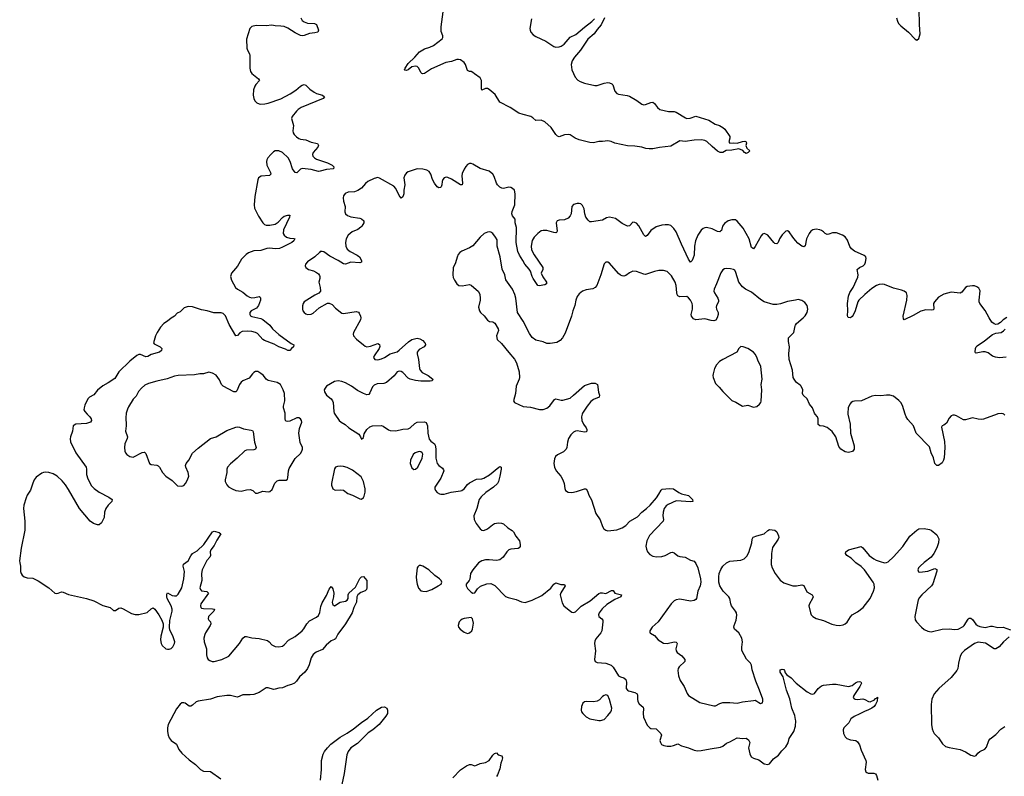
# Model space of a CAD drawing. Header units: inches. Extents: x 1678753 to 1858649, y 384643 to 522370.
# Tile 32 of 91: x 1731365 to 1742323, y 455973 to 464388. Entities that reach past the tile are written whole.
import ezdxf

# ---------------------------------------------------------------- set-up
doc = ezdxf.new("R2010")
doc.units = ezdxf.units.IN
doc.header["$MEASUREMENT"] = 0
for name, color, linetype in [('B7435', 7, 'Continuous'), ('B7436', 7, 'Continuous'), ('B7445', 7, 'Continuous'), ('B7446', 7, 'Continuous')]:
    doc.layers.add(name, color=color, linetype=linetype)

msp = doc.modelspace()

# ---------------------------------------------------------------- linework, layer by layer
at = {"layer": 'B7435', "color": 6}
for points, elevation in [([(1732117, 460000), (1732145, 459970), (1732159, 459950), (1732165, 459930), (1732154, 459910), (1732110, 459897), (1731990, 459890), (1731960, 459870), (1731953, 459810), (1731929, 459750), (1731926, 459726), (1731931, 459691), (1731992, 459570), (1732105, 459410), (1732109, 459390), (1732108, 459328), (1732122, 459282), (1732165, 459205), (1732193, 459173), (1732250, 459131), (1732358, 459078), (1732394, 459050), (1732391, 459030), (1732351, 458989), (1732325, 458950), (1732311, 458910), (1732304, 458850), (1732274, 458790), (1732251, 458769), (1732230, 458768), (1732185, 458785), (1732150, 458809), (1732030, 458953), (1731910, 459162), (1731875, 459215), (1731838, 459258), (1731783, 459310), (1731738, 459338), (1731690, 459353), (1731650, 459356), (1731630, 459353), (1731610, 459343), (1731550, 459298), (1731526, 459270), (1731510, 459234), (1731486, 459154), (1731450, 459101), (1731436, 459070), (1731413, 458990), (1731408, 458950), (1731422, 458810), (1731423, 458710), (1731382, 458510), (1731365, 458370), (1731366, 458346), (1731376, 458310), (1731376, 458250), (1731381, 458230), (1731392, 458210), (1731417, 458190), (1731450, 458181), (1731510, 458177), (1731570, 458146), (1731690, 458069), (1731755, 458010), (1731770, 458005), (1731792, 458008), (1731830, 458023), (1731850, 458021), (1731910, 457994), (1732110, 457951), (1732190, 457924), (1732290, 457871), (1732371, 457851), (1732410, 457815), (1732430, 457815), (1732470, 457844), (1732490, 457846), (1732517, 457837), (1732610, 457783), (1732650, 457774), (1732690, 457774), (1732784, 457796), (1732830, 457836), (1732850, 457847), (1732870, 457830), (1732912, 457770), (1732949, 457710), (1732963, 457670), (1732961, 457630), (1732935, 457530), (1732932, 457490), (1732938, 457450), (1732950, 457426), (1732990, 457392), (1733010, 457385), (1733030, 457385), (1733050, 457393), (1733070, 457411), (1733090, 457450), (1733091, 457470), (1733070, 457535), (1733038, 457598), (1733032, 457630), (1733035, 457705), (1733063, 457810), (1733064, 457830), (1733051, 457870), (1733007, 457950), (1733001, 457970), (1733001, 457999), (1733010, 458013), (1733064, 457984), (1733090, 457978), (1733110, 457980), (1733130, 457997), (1733168, 458070), (1733191, 458170), (1733199, 458250), (1733186, 458310), (1733187, 458333), (1733239, 458370), (1733270, 458424), (1733290, 458449), (1733340, 458480), (1733415, 458550), (1733510, 458690), (1733530, 458700), (1733586, 458686), (1733605, 458670), (1733560, 458600), (1733530, 458538), (1733493, 458490), (1733485, 458470), (1733488, 458430), (1733480, 458410), (1733449, 458371), (1733397, 458270), (1733390, 458230), (1733393, 458150), (1733371, 458070), (1733376, 458050), (1733390, 458037), (1733448, 458028), (1733467, 458010), (1733383, 457890), (1733378, 457870), (1733383, 457850), (1733390, 457843), (1733410, 457839), (1733510, 457835), (1733532, 457830), (1733526, 457810), (1733468, 457750), (1733464, 457724), (1733471, 457710), (1733490, 457690), (1733493, 457670), (1733485, 457650), (1733433, 457570), (1733424, 457550), (1733416, 457510), (1733420, 457470), (1733443, 457390), (1733445, 457325), (1733451, 457290), (1733464, 457270), (1733480, 457260), (1733509, 457250), (1733530, 457249), (1733615, 457270), (1733691, 457310), (1733811, 457449), (1733850, 457510), (1733870, 457527), (1733890, 457528), (1733950, 457511), (1734030, 457506), (1734123, 457483), (1734143, 457470), (1734173, 457433), (1734210, 457415), (1734250, 457412), (1734290, 457420), (1734310, 457433), (1734355, 457485), (1734430, 457528), (1734510, 457590), (1734528, 457612), (1734559, 457670), (1734590, 457701), (1734670, 457744), (1734690, 457760), (1734706, 457794), (1734717, 457863), (1734730, 457903), (1734778, 457982), (1734810, 458055), (1734830, 458084), (1734850, 458058), (1734860, 458010), (1734857, 457970), (1734844, 457910), (1734846, 457890), (1734850, 457882), (1734870, 457870), (1734930, 457909), (1734990, 457920), (1735011, 457930), (1735022, 457950), (1735022, 457990), (1735029, 458010), (1735102, 458078), (1735150, 458171), (1735170, 458191), (1735190, 458193), (1735230, 458150), (1735230, 458070), (1735225, 458050), (1735210, 458036), (1735162, 458018), (1735128, 457992), (1735119, 457970), (1735113, 457910), (1735083, 457850), (1735064, 457790), (1734990, 457670), (1734905, 457555), (1734878, 457502), (1734867, 457493), (1734830, 457481), (1734777, 457430), (1734737, 457383), (1734666, 457354), (1734630, 457327), (1734608, 457290), (1734588, 457212), (1734568, 457170), (1734537, 457130), (1734480, 457080), (1734445, 457030), (1734422, 457010), (1734390, 456993), (1734350, 456983), (1734290, 456956), (1734250, 456953), (1734210, 456941), (1734190, 456938), (1734130, 456958), (1734110, 456956), (1734030, 456905), (1733970, 456884), (1733930, 456879), (1733850, 456879), (1733790, 456854), (1733770, 456855), (1733710, 456872), (1733670, 456872), (1733563, 456857), (1733490, 456831), (1733350, 456810), (1733330, 456801), (1733290, 456763), (1733270, 456751), (1733250, 456752), (1733207, 456787), (1733191, 456791), (1733170, 456788), (1733150, 456775), (1733110, 456724), (1733018, 456550), (1733010, 456510), (1733011, 456470), (1733018, 456430), (1733030, 456399), (1733050, 456370), (1733111, 456331), (1733135, 456270), (1733168, 456230), (1733250, 456155), (1733323, 456103), (1733376, 456050), (1733410, 456031), (1733490, 456025), (1733604, 455944)], 200), ([(1732550, 460000), (1732547, 459970), (1732552, 459870), (1732543, 459810), (1732565, 459750), (1732561, 459730), (1732535, 459670), (1732531, 459630), (1732535, 459590), (1732542, 459570), (1732557, 459550), (1732590, 459529), (1732630, 459522), (1732730, 459574), (1732750, 459578), (1732756, 459576), (1732770, 459563), (1732810, 459450), (1732830, 459440), (1732890, 459434), (1732907, 459427), (1732923, 459410), (1732953, 459350), (1732990, 459311), (1733062, 459262), (1733123, 459203), (1733170, 459200), (1733192, 459208), (1733210, 459229), (1733234, 459270), (1733248, 459310), (1733242, 459350), (1733214, 459410), (1733211, 459430), (1733218, 459450), (1733248, 459490), (1733290, 459566), (1733350, 459624), (1733490, 459728), (1733550, 459747), (1733670, 459820), (1733770, 459855), (1733790, 459859), (1733810, 459856), (1733856, 459836), (1733943, 459823), (1733957, 459817), (1733965, 459805), (1733977, 459690), (1733997, 459630), (1733989, 459611), (1733970, 459603), (1733890, 459600), (1733870, 459594), (1733785, 459510), (1733710, 459449), (1733679, 459410), (1733670, 459390), (1733669, 459350), (1733652, 459270), (1733653, 459250), (1733670, 459213), (1733690, 459194), (1733729, 459169), (1733770, 459152), (1733830, 459145), (1733890, 459160), (1733930, 459161), (1733959, 459150), (1733990, 459122), (1734010, 459122), (1734070, 459145), (1734130, 459138), (1734150, 459141), (1734176, 459164), (1734206, 459234), (1734230, 459260), (1734252, 459268), (1734330, 459266), (1734344, 459276), (1734349, 459291), (1734356, 459370), (1734365, 459395), (1734430, 459507), (1734490, 459564), (1734506, 459590), (1734511, 459610), (1734511, 459630), (1734486, 459686), (1734473, 459790), (1734479, 459841), (1734507, 459910), (1734503, 459930), (1734490, 459950), (1734470, 459961), (1734450, 459961), (1734370, 459921), (1734350, 459917), (1734330, 459924), (1734324, 459930), (1734319, 459950), (1734319, 460000)], 300), ([(1734873, 460000), (1734921, 459930), (1734944, 459910), (1734987, 459887), (1735028, 459848), (1735139, 459779), (1735159, 459750), (1735170, 459721), (1735190, 459742), (1735200, 459780), (1735228, 459830), (1735261, 459859), (1735290, 459869), (1735390, 459874), (1735410, 459868), (1735470, 459826), (1735490, 459818), (1735550, 459814), (1735630, 459832), (1735690, 459837), (1735710, 459847), (1735764, 459896), (1735790, 459910), (1735870, 459916), (1735887, 459907), (1735905, 459870), (1735909, 459790), (1735924, 459724), (1735939, 459699), (1735983, 459670), (1735990, 459656), (1735995, 459615), (1735998, 459510), (1736010, 459453), (1736028, 459428), (1736070, 459401), (1736083, 459383), (1736085, 459370), (1736051, 459289), (1735987, 459190), (1735984, 459170), (1735992, 459150), (1736010, 459130), (1736036, 459116), (1736051, 459111), (1736090, 459111), (1736166, 459134), (1736270, 459147), (1736287, 459153), (1736311, 459169), (1736350, 459219), (1736370, 459237), (1736450, 459276), (1736510, 459280), (1736530, 459287), (1736594, 459326), (1736699, 459410), (1736710, 459417), (1736724, 459410), (1736724, 459390), (1736710, 459310), (1736692, 459250), (1736681, 459230), (1736638, 459190), (1736551, 459129), (1736500, 459080), (1736479, 459050), (1736451, 458950), (1736420, 458870), (1736422, 458830), (1736445, 458785), (1736490, 458726), (1736510, 458709), (1736530, 458705), (1736570, 458724), (1736626, 458770), (1736650, 458783), (1736692, 458792), (1736727, 458787), (1736750, 458779), (1736797, 458737), (1736847, 458707), (1736862, 458690), (1736885, 458645), (1736928, 458590), (1736935, 458550), (1736934, 458530), (1736925, 458515), (1736912, 458508), (1736830, 458498), (1736808, 458490), (1736785, 458470), (1736747, 458410), (1736710, 458382), (1736670, 458374), (1736590, 458382), (1736550, 458379), (1736510, 458368), (1736472, 458348), (1736407, 458270), (1736384, 458230), (1736374, 458166), (1736368, 458152), (1736335, 458110), (1736333, 458090), (1736350, 458062), (1736390, 458021), (1736410, 458008), (1736430, 458015), (1736461, 458059), (1736494, 458086), (1736565, 458115), (1736610, 458117), (1736654, 458094), (1736773, 457973), (1736801, 457961), (1736890, 457939), (1736950, 457912), (1736990, 457907), (1737070, 457933), (1737175, 457985), (1737276, 458064), (1737310, 458110), (1737330, 458126), (1737387, 458107), (1737427, 458107), (1737436, 458090), (1737387, 458013), (1737381, 457990), (1737402, 457902), (1737422, 457870), (1737479, 457819), (1737510, 457798), (1737530, 457795), (1737550, 457803), (1737614, 457866), (1737714, 457926), (1737810, 458004), (1737830, 458014), (1737850, 458015), (1737890, 458005), (1737950, 458040), (1737970, 458039), (1737990, 458008), (1738064, 457990), (1738056, 457970), (1737990, 457939), (1737898, 457882), (1737846, 457834), (1737813, 457790), (1737806, 457770), (1737811, 457751), (1737844, 457724), (1737854, 457710), (1737856, 457690), (1737842, 457590), (1737831, 457570), (1737777, 457503), (1737765, 457475), (1737762, 457450), (1737773, 457367), (1737761, 457270), (1737770, 457250), (1737790, 457239), (1737890, 457230), (1737946, 457210), (1737970, 457186), (1738030, 457090), (1738050, 457079), (1738090, 457068), (1738111, 457051), (1738120, 457020), (1738116, 456950), (1738129, 456930), (1738142, 456922), (1738210, 456904), (1738236, 456890), (1738241, 456870), (1738239, 456830), (1738244, 456804), (1738258, 456778), (1738303, 456743), (1738308, 456728), (1738305, 456670), (1738309, 456630), (1738350, 456542), (1738378, 456510), (1738390, 456505), (1738450, 456499), (1738499, 456450), (1738507, 456430), (1738491, 456370), (1738495, 456350), (1738508, 456328), (1738534, 456314), (1738570, 456308), (1738610, 456309), (1738643, 456317), (1738690, 456335), (1738732, 456312), (1738810, 456291), (1738870, 456262), (1738910, 456257), (1738950, 456258), (1739050, 456279), (1739164, 456296), (1739191, 456309), (1739230, 456340), (1739270, 456355), (1739350, 456399), (1739410, 456392), (1739450, 456395), (1739477, 456377), (1739489, 456350), (1739476, 456290), (1739490, 456222), (1739506, 456190), (1739530, 456174), (1739590, 456155), (1739650, 456111), (1739690, 456105), (1739710, 456113), (1739754, 456166), (1739810, 456207), (1739846, 456254), (1739890, 456299), (1739916, 456344), (1739930, 456393), (1739979, 456470), (1740000, 456530)], 300), ([(1737626, 460000), (1737616, 459970), (1737620, 459930), (1737639, 459890), (1737668, 459850), (1737677, 459830), (1737676, 459810), (1737670, 459805), (1737650, 459801), (1737570, 459815), (1737550, 459811), (1737530, 459800), (1737499, 459770), (1737472, 459730), (1737460, 459690), (1737455, 459630), (1737446, 459610), (1737417, 459583), (1737350, 459549), (1737329, 459531), (1737316, 459504), (1737310, 459450), (1737318, 459410), (1737337, 459370), (1737386, 459310), (1737411, 459270), (1737426, 459230), (1737432, 459172), (1737441, 459150), (1737470, 459134), (1737510, 459130), (1737561, 459139), (1737650, 459171), (1737670, 459169), (1737684, 459144), (1737700, 459100), (1737730, 459048), (1737776, 458896), (1737824, 458824), (1737851, 458751), (1737866, 458726), (1737889, 458709), (1737910, 458704), (1738010, 458713), (1738070, 458737), (1738110, 458761), (1738156, 458810), (1738241, 458859), (1738289, 458911), (1738339, 458950), (1738381, 458990), (1738451, 459070), (1738479, 459110), (1738504, 459156), (1738515, 459165), (1738595, 459175), (1738642, 459170), (1738701, 459130), (1738730, 459116), (1738810, 459094), (1738853, 459050), (1738855, 459030), (1738835, 459025), (1738670, 459036), (1738583, 458997), (1738560, 458980), (1738539, 458950), (1738528, 458912), (1738524, 458870), (1738531, 458830), (1738525, 458810), (1738373, 458650), (1738343, 458590), (1738334, 458534), (1738339, 458499), (1738351, 458470), (1738379, 458439), (1738410, 458422), (1738452, 458412), (1738510, 458416), (1738550, 458430), (1738610, 458461), (1738630, 458466), (1738650, 458457), (1738690, 458424), (1738710, 458416), (1738770, 458411), (1738830, 458378), (1738870, 458364), (1738890, 458341), (1738911, 458290), (1738941, 458170), (1738946, 458130), (1738937, 458090), (1738912, 458030), (1738897, 457950), (1738890, 457939), (1738872, 457928), (1738830, 457921), (1738710, 457941), (1738670, 457934), (1738650, 457923), (1738617, 457890), (1738470, 457692), (1738402, 457630), (1738379, 457590), (1738379, 457570), (1738384, 457564), (1738430, 457540), (1738470, 457492), (1738530, 457454), (1738570, 457448), (1738650, 457467), (1738670, 457465), (1738678, 457458), (1738682, 457450), (1738668, 457390), (1738670, 457369), (1738682, 457350), (1738734, 457314), (1738768, 457270), (1738767, 457250), (1738705, 457190), (1738694, 457170), (1738691, 457149), (1738698, 457090), (1738717, 457037), (1738761, 456970), (1738792, 456892), (1738810, 456870), (1738933, 456793), (1739090, 456755), (1739110, 456758), (1739158, 456782), (1739190, 456792), (1739270, 456795), (1739350, 456786), (1739410, 456800), (1739530, 456817), (1739550, 456818), (1739570, 456810), (1739590, 456792), (1739610, 456782), (1739630, 456790), (1739637, 456810), (1739635, 456830), (1739600, 456930), (1739558, 457030), (1739518, 457158), (1739508, 457210), (1739500, 457230), (1739455, 457275), (1739402, 457370), (1739400, 457410), (1739409, 457470), (1739401, 457510), (1739369, 457569), (1739319, 457610), (1739312, 457630), (1739315, 457650), (1739338, 457710), (1739345, 457765), (1739343, 457790), (1739333, 457810), (1739287, 457870), (1739279, 457890), (1739269, 457950), (1739257, 457970), (1739195, 458030), (1739157, 458090), (1739144, 458130), (1739144, 458190), (1739150, 458230), (1739167, 458273), (1739191, 458310), (1739230, 458347), (1739270, 458364), (1739390, 458375), (1739427, 458393), (1739459, 458421), (1739480, 458460), (1739512, 458570), (1739518, 458610), (1739529, 458631), (1739570, 458648), (1739650, 458668), (1739692, 458708), (1739710, 458717), (1739770, 458709), (1739790, 458690), (1739810, 458647), (1739812, 458630), (1739806, 458610), (1739743, 458517), (1739730, 458450), (1739727, 458327), (1739739, 458290), (1739772, 458230), (1739830, 458153), (1739870, 458126), (1739970, 458092), (1740000, 458092)], 400), ([(1740000, 456605), (1739993, 456650), (1739958, 456730), (1739935, 456835), (1739900, 456930), (1739860, 457080), (1739828, 457130), (1739830, 457156), (1739850, 457166), (1739870, 457161), (1739877, 457150), (1739884, 457124), (1739901, 457101), (1739950, 457068), (1740000, 457016)], 300), ([(1734712, 455930), (1734725, 456050), (1734723, 456150), (1734742, 456218), (1734759, 456250), (1734789, 456290), (1734829, 456331), (1734930, 456407), (1735010, 456452), (1735080, 456500), (1735168, 456570), (1735240, 456620), (1735336, 456710), (1735390, 456740), (1735424, 456744), (1735451, 456730), (1735458, 456710), (1735457, 456670), (1735440, 456640), (1735364, 456550), (1735295, 456490), (1735245, 456455), (1735124, 456336), (1735050, 456289), (1735019, 456250), (1735007, 456213), (1734977, 456003), (1734939, 455830)], 200), ([(1736186, 455954), (1736270, 456044), (1736337, 456090), (1736370, 456105), (1736390, 456104), (1736430, 456090), (1736450, 456095), (1736490, 456114), (1736550, 456125), (1736590, 456150), (1736630, 456208), (1736650, 456226), (1736670, 456233), (1736690, 456211), (1736730, 456200), (1736737, 456177), (1736732, 456150), (1736720, 456120), (1736710, 456056), (1736683, 455990), (1736670, 455970)], 200)]:
    msp.add_lwpolyline(points, dxfattribs=dict(at, elevation=elevation))
at = {"layer": 'B7435', "color": 6, "elevation": 300}
for points in [[(1735810, 459584), (1735767, 459570), (1735745, 459550), (1735714, 459490), (1735710, 459450), (1735730, 459403), (1735750, 459384), (1735770, 459388), (1735795, 459410), (1735843, 459510), (1735850, 459555), (1735846, 459570), (1735830, 459582)], [(1734930, 459421), (1734901, 459419), (1734879, 459410), (1734869, 459391), (1734834, 459230), (1734834, 459210), (1734850, 459170), (1734875, 459155), (1734941, 459159), (1734970, 459154), (1735018, 459118), (1735070, 459101), (1735150, 459057), (1735170, 459056), (1735190, 459072), (1735198, 459090), (1735209, 459131), (1735211, 459169), (1735190, 459252), (1735164, 459304), (1735070, 459378), (1735010, 459408), (1734970, 459419)], [(1735830, 458318), (1735810, 458318), (1735796, 458304), (1735790, 458290), (1735778, 458190), (1735780, 458150), (1735789, 458110), (1735805, 458065), (1735830, 458037), (1735850, 458030), (1735890, 458029), (1735951, 458050), (1736023, 458090), (1736054, 458110), (1736063, 458130), (1736056, 458150), (1736037, 458170), (1735985, 458205), (1735917, 458270), (1735850, 458311)], [(1736390, 457737), (1736310, 457728), (1736290, 457721), (1736273, 457710), (1736257, 457690), (1736246, 457650), (1736250, 457630), (1736266, 457610), (1736310, 457574), (1736350, 457562), (1736370, 457567), (1736396, 457590), (1736404, 457610), (1736414, 457674), (1736410, 457709), (1736403, 457723)], [(1737890, 456879), (1737870, 456873), (1737850, 456859), (1737817, 456823), (1737790, 456808), (1737750, 456801), (1737670, 456806), (1737650, 456800), (1737633, 456787), (1737618, 456750), (1737613, 456710), (1737618, 456690), (1737632, 456670), (1737670, 456633), (1737710, 456612), (1737810, 456593), (1737830, 456593), (1737870, 456606), (1737910, 456647), (1737943, 456690), (1737953, 456710), (1737954, 456730), (1737930, 456828), (1737910, 456870)]]:
    msp.add_lwpolyline(points, close=True, dxfattribs=at)
at = {"layer": 'B7436', "color": 6}
for points, elevation in [([(1737875, 464410), (1737837, 464330), (1737790, 464280), (1737757, 464230), (1737689, 464171), (1737607, 464050), (1737538, 463970), (1737514, 463930), (1737503, 463890), (1737511, 463830), (1737548, 463750), (1737576, 463716), (1737601, 463701), (1737650, 463681), (1737765, 463655), (1737790, 463656), (1737870, 463682), (1737910, 463688), (1737930, 463685), (1737954, 463674), (1737965, 463665), (1737990, 463594), (1738010, 463567), (1738030, 463558), (1738124, 463544), (1738150, 463536), (1738234, 463490), (1738290, 463448), (1738310, 463442), (1738330, 463443), (1738390, 463468), (1738410, 463470), (1738430, 463457), (1738463, 463410), (1738489, 463389), (1738587, 463367), (1738650, 463365), (1738670, 463360), (1738775, 463295), (1738790, 463290), (1738827, 463293), (1738890, 463314), (1739035, 463270), (1739106, 463226), (1739153, 463210), (1739190, 463190), (1739212, 463170), (1739267, 463090), (1739267, 463070), (1739257, 463030), (1739270, 463015), (1739310, 463019), (1739350, 463016), (1739410, 463034), (1739435, 463035), (1739449, 463029), (1739455, 463015), (1739448, 462988), (1739458, 462958), (1739491, 462930), (1739473, 462910), (1739450, 462900), (1739430, 462910), (1739412, 462932), (1739370, 462952), (1739290, 462936), (1739228, 462932), (1739192, 462910), (1739162, 462910), (1739130, 462927), (1739070, 462976), (1739014, 463034), (1738990, 463044), (1738952, 463052), (1738870, 463047), (1738770, 463033), (1738710, 463039), (1738610, 462981), (1738487, 462967), (1738410, 462952), (1738371, 462951), (1738335, 462955), (1738289, 462969), (1738210, 462982), (1738130, 462985), (1737990, 463015), (1737946, 463034), (1737910, 463041), (1737852, 463032), (1737810, 463032), (1737750, 463019), (1737710, 463021), (1737590, 463050), (1737548, 463070), (1737490, 463106), (1737470, 463112), (1737430, 463106), (1737370, 463085), (1737350, 463092), (1737332, 463110), (1737281, 463190), (1737210, 463253), (1737170, 463271), (1737110, 463265), (1737077, 463297), (1737053, 463313), (1736970, 463332), (1736920, 463350), (1736825, 463410), (1736710, 463470), (1736655, 463555), (1736590, 463613), (1736570, 463624), (1736550, 463624), (1736510, 463605), (1736504, 463624), (1736503, 463710), (1736490, 463742), (1736425, 463785), (1736410, 463800), (1736390, 463811), (1736370, 463812), (1736350, 463824), (1736328, 463890), (1736311, 463911), (1736270, 463940), (1736250, 463946), (1736230, 463944), (1736170, 463924), (1736108, 463912), (1735950, 463841), (1735870, 463788), (1735850, 463786), (1735841, 463790), (1735830, 463802), (1735809, 463850), (1735790, 463866), (1735770, 463871), (1735730, 463862), (1735690, 463832), (1735670, 463824), (1735650, 463826), (1735648, 463830), (1735656, 463850), (1735690, 463900), (1735764, 463970), (1735815, 464030), (1735870, 464064), (1735930, 464082), (1735970, 464100), (1736066, 464174), (1736074, 464190), (1736073, 464207), (1736057, 464257), (1736054, 464310), (1736084, 464530)], 200), ([(1734495, 464410), (1734510, 464378), (1734530, 464363), (1734570, 464348), (1734647, 464347), (1734670, 464336), (1734689, 464270), (1734684, 464250), (1734650, 464240), (1734590, 464236), (1734530, 464211), (1734510, 464209), (1734490, 464213), (1734430, 464242), (1734350, 464293), (1734310, 464311), (1734270, 464317), (1734210, 464319), (1734170, 464328), (1734110, 464321), (1733996, 464324), (1733950, 464311), (1733928, 464290), (1733890, 464170), (1733893, 464070), (1733899, 464050), (1733923, 464010), (1733928, 463990), (1733927, 463847), (1733933, 463813), (1733949, 463790), (1734024, 463730), (1734034, 463710), (1733992, 463668), (1733981, 463650), (1733966, 463606), (1733964, 463550), (1733970, 463510), (1733984, 463484), (1734004, 463464), (1734030, 463451), (1734048, 463448), (1734092, 463452), (1734130, 463461), (1734270, 463509), (1734377, 463563), (1734437, 463603), (1734490, 463649), (1734510, 463661), (1734530, 463666), (1734550, 463658), (1734595, 463615), (1734642, 463582), (1734670, 463568), (1734734, 463550), (1734756, 463530), (1734741, 463510), (1734497, 463410), (1734465, 463390), (1734445, 463370), (1734398, 463310), (1734392, 463290), (1734412, 463210), (1734405, 463150), (1734409, 463130), (1734419, 463110), (1734444, 463084), (1734470, 463067), (1734490, 463060), (1734550, 463052), (1734610, 463027), (1734678, 463010), (1734690, 462990), (1734682, 462970), (1734630, 462910), (1734625, 462890), (1734628, 462870), (1734646, 462850), (1734670, 462837), (1734790, 462794), (1734841, 462770), (1734863, 462750), (1734856, 462730), (1734778, 462722), (1734710, 462702), (1734690, 462701), (1734610, 462721), (1734510, 462731), (1734490, 462725), (1734450, 462686), (1734430, 462688), (1734403, 462730), (1734374, 462810), (1734353, 462850), (1734290, 462910), (1734250, 462930), (1734210, 462931), (1734190, 462919), (1734161, 462890), (1734125, 462850), (1734115, 462830), (1734112, 462810), (1734117, 462770), (1734157, 462690), (1734159, 462670), (1734144, 462656), (1734051, 462649), (1734022, 462630), (1734014, 462606), (1733983, 462423), (1733975, 462330), (1733979, 462290), (1734022, 462202), (1734070, 462130), (1734090, 462111), (1734110, 462104), (1734150, 462102), (1734210, 462115), (1734243, 462137), (1734290, 462186), (1734310, 462201), (1734350, 462215), (1734373, 462213), (1734368, 462190), (1734303, 462050), (1734296, 462010), (1734308, 461990), (1734336, 461970), (1734370, 461959), (1734415, 461955), (1734426, 461950), (1734416, 461930), (1734395, 461910), (1734290, 461856), (1734256, 461844), (1734210, 461840), (1734150, 461846), (1734116, 461844), (1734050, 461820), (1733970, 461817), (1733910, 461796), (1733884, 461776), (1733835, 461725), (1733790, 461648), (1733724, 461570), (1733713, 461530), (1733721, 461490), (1733767, 461410), (1733791, 461390), (1733850, 461359), (1733896, 461316), (1733922, 461302), (1733950, 461296), (1733982, 461298), (1734030, 461310), (1734042, 461302), (1734047, 461290), (1734044, 461270), (1734023, 461210), (1733999, 461181), (1733941, 461150), (1733927, 461130), (1733925, 461110), (1733935, 461095), (1733950, 461085), (1734050, 461064), (1734072, 461052), (1734149, 460989), (1734177, 460950), (1734248, 460888), (1734385, 460785), (1734416, 460770), (1734414, 460750), (1734389, 460731), (1734371, 460709), (1734350, 460710), (1734324, 460724), (1734250, 460749), (1734199, 460779), (1734090, 460818), (1734070, 460831), (1734010, 460896), (1733989, 460910), (1733950, 460920), (1733896, 460924), (1733842, 460918), (1733816, 460904), (1733790, 460875), (1733770, 460872), (1733696, 460996), (1733655, 461095), (1733630, 461121), (1733607, 461127), (1733526, 461126), (1733450, 461151), (1733390, 461159), (1733290, 461194), (1733242, 461198), (1733196, 461184), (1733150, 461140), (1733117, 461123), (1733089, 461091), (1733050, 461069), (1733010, 461033), (1732971, 461009), (1732932, 460968), (1732894, 460910), (1732876, 460870), (1732855, 460795), (1732862, 460782), (1732929, 460750), (1732940, 460740), (1732948, 460730), (1732944, 460710), (1732920, 460690), (1732830, 460663), (1732790, 460643), (1732770, 460638), (1732710, 460663), (1732690, 460663), (1732670, 460654), (1732591, 460590), (1732470, 460471), (1732423, 460397), (1732350, 460348), (1732290, 460317), (1732230, 460269), (1732190, 460216), (1732141, 460190), (1732122, 460170), (1732090, 460100), (1732082, 460070), (1732081, 460050), (1732089, 460029), (1732117, 460000)], 200), ([(1737061, 464399), (1737042, 464290), (1737045, 464270), (1737055, 464250), (1737081, 464221), (1737110, 464202), (1737220, 464150), (1737309, 464089), (1737330, 464084), (1737370, 464087), (1737390, 464095), (1737423, 464117), (1737490, 464192), (1737556, 464224), (1737650, 464306), (1737733, 464367), (1737762, 464398)], 200), ([(1740000, 461933), (1739968, 461970), (1739930, 462030), (1739910, 462040), (1739890, 462036), (1739850, 461996), (1739820, 461950), (1739805, 461910), (1739790, 461894), (1739770, 461900), (1739759, 461910), (1739690, 461990), (1739670, 462004), (1739650, 462009), (1739630, 462001), (1739616, 461984), (1739550, 461864), (1739530, 461838), (1739510, 461854), (1739485, 461950), (1739416, 462070), (1739348, 462148), (1739330, 462160), (1739290, 462162), (1739250, 462149), (1739210, 462121), (1739188, 462092), (1739175, 462045), (1739166, 462034), (1739157, 462030), (1739130, 462032), (1739070, 462063), (1739010, 462077), (1738990, 462074), (1738970, 462065), (1738950, 462047), (1738912, 461990), (1738885, 461930), (1738874, 461870), (1738870, 461770), (1738850, 461708), (1738830, 461692), (1738810, 461723), (1738729, 461890), (1738670, 462029), (1738645, 462065), (1738610, 462097), (1738586, 462106), (1738547, 462107), (1738510, 462102), (1738450, 462084), (1738390, 462045), (1738350, 461989), (1738330, 461977), (1738310, 461994), (1738256, 462096), (1738230, 462123), (1738210, 462134), (1738190, 462136), (1738150, 462094), (1738130, 462092), (1738070, 462121), (1737995, 462175), (1737929, 462191), (1737895, 462185), (1737850, 462159), (1737730, 462138), (1737710, 462141), (1737690, 462159), (1737667, 462190), (1737654, 462230), (1737646, 462286), (1737630, 462320), (1737610, 462339), (1737590, 462345), (1737570, 462345), (1737530, 462331), (1737509, 462311), (1737501, 462230), (1737492, 462208), (1737470, 462182), (1737430, 462162), (1737370, 462157), (1737348, 462150), (1737337, 462130), (1737346, 462034), (1737338, 462022), (1737330, 462018), (1737310, 462020), (1737230, 462043), (1737190, 462045), (1737170, 462038), (1737130, 462010), (1737092, 461970), (1737069, 461931), (1737056, 461870), (1737062, 461830), (1737090, 461774), (1737186, 461630), (1737186, 461610), (1737169, 461570), (1737188, 461528), (1737229, 461470), (1737229, 461450), (1737210, 461438), (1737146, 461426), (1737130, 461430), (1737080, 461510), (1737069, 461530), (1737049, 461590), (1737034, 461614), (1736987, 461667), (1736966, 461710), (1736928, 461770), (1736910, 461811), (1736892, 461910), (1736895, 462075), (1736881, 462130), (1736879, 462170), (1736848, 462208), (1736844, 462230), (1736846, 462254), (1736875, 462330), (1736879, 462450), (1736870, 462490), (1736851, 462511), (1736830, 462521), (1736810, 462524), (1736750, 462509), (1736730, 462513), (1736707, 462527), (1736682, 462550), (1736670, 462570), (1736645, 462645), (1736631, 462670), (1736590, 462703), (1736490, 462732), (1736410, 462782), (1736390, 462789), (1736370, 462787), (1736350, 462777), (1736330, 462756), (1736310, 462725), (1736290, 462678), (1736286, 462650), (1736294, 462570), (1736289, 462551), (1736270, 462550), (1736170, 462615), (1736130, 462634), (1736110, 462636), (1736090, 462628), (1736074, 462610), (1736066, 462590), (1736063, 462550), (1736056, 462530), (1736050, 462523), (1736030, 462516), (1736010, 462530), (1735980, 462570), (1735961, 462610), (1735942, 462670), (1735921, 462701), (1735896, 462716), (1735850, 462727), (1735790, 462729), (1735690, 462697), (1735670, 462684), (1735650, 462660), (1735642, 462630), (1735650, 462550), (1735641, 462490), (1735642, 462450), (1735630, 462419), (1735610, 462404), (1735590, 462433), (1735550, 462512), (1735530, 462536), (1735370, 462626), (1735350, 462631), (1735310, 462623), (1735241, 462590), (1735213, 462567), (1735170, 462514), (1735130, 462488), (1735090, 462474), (1735020, 462470), (1734987, 462453), (1734970, 462430), (1734965, 462405), (1734969, 462370), (1734987, 462310), (1734982, 462250), (1734991, 462230), (1735014, 462210), (1735050, 462195), (1735150, 462179), (1735170, 462172), (1735194, 462150), (1735194, 462130), (1735172, 462090), (1735161, 462079), (1735127, 462053), (1735064, 462030), (1735020, 461990), (1734998, 461950), (1734992, 461908), (1734993, 461870), (1735010, 461836), (1735043, 461810), (1735121, 461770), (1735148, 461750), (1735169, 461710), (1735169, 461691), (1735150, 461685), (1735050, 461690), (1734990, 461667), (1734970, 461671), (1734910, 461710), (1734816, 461756), (1734750, 461805), (1734730, 461811), (1734710, 461808), (1734700, 461800), (1734651, 461749), (1734570, 461695), (1734547, 461670), (1734541, 461650), (1734548, 461630), (1734580, 461610), (1734634, 461594), (1734670, 461577), (1734690, 461560), (1734702, 461542), (1734706, 461530), (1734705, 461510), (1734695, 461470), (1734711, 461410), (1734712, 461370), (1734695, 461345), (1734650, 461324), (1734531, 461249), (1734519, 461230), (1734513, 461207), (1734511, 461170), (1734517, 461150), (1734530, 461130), (1734550, 461116), (1734570, 461110), (1734610, 461112), (1734630, 461123), (1734698, 461182), (1734790, 461235), (1734810, 461236), (1734841, 461221), (1734880, 461180), (1734950, 461125), (1734970, 461119), (1735110, 461141), (1735135, 461135), (1735144, 461124), (1735158, 461090), (1735162, 461070), (1735159, 461050), (1735079, 460910), (1735076, 460890), (1735082, 460870), (1735114, 460834), (1735190, 460772), (1735210, 460757), (1735230, 460750), (1735270, 460758), (1735350, 460785), (1735370, 460777), (1735372, 460752), (1735366, 460730), (1735310, 460650), (1735302, 460630), (1735316, 460610), (1735350, 460606), (1735390, 460615), (1735425, 460630), (1735490, 460671), (1735565, 460695), (1735590, 460711), (1735694, 460806), (1735730, 460832), (1735787, 460847), (1735819, 460839), (1735850, 460819), (1735870, 460799), (1735876, 460790), (1735880, 460770), (1735867, 460750), (1735810, 460720), (1735790, 460690), (1735789, 460670), (1735805, 460610), (1735814, 460510), (1735821, 460490), (1735845, 460465), (1735910, 460430), (1735962, 460390), (1735956, 460370), (1735933, 460367), (1735830, 460366), (1735770, 460373), (1735711, 460390), (1735690, 460401), (1735630, 460465), (1735610, 460476), (1735590, 460478), (1735566, 460470), (1735533, 460427), (1735448, 460352), (1735419, 460341), (1735344, 460336), (1735310, 460324), (1735290, 460305), (1735263, 460237), (1735250, 460220), (1735230, 460217), (1735190, 460232), (1735125, 460265), (1735058, 460310), (1734990, 460348), (1734950, 460364), (1734910, 460372), (1734870, 460364), (1734780, 460310), (1734763, 460290), (1734755, 460270), (1734756, 460250), (1734778, 460210), (1734830, 460170), (1734847, 460150), (1734854, 460130), (1734860, 460030), (1734866, 460010), (1734873, 460000)], 300), ([(1740000, 461269), (1739910, 461252), (1739833, 461227), (1739790, 461219), (1739750, 461220), (1739651, 461251), (1739610, 461276), (1739510, 461358), (1739444, 461390), (1739410, 461415), (1739370, 461470), (1739336, 461576), (1739322, 461602), (1739310, 461610), (1739276, 461616), (1739230, 461620), (1739210, 461617), (1739190, 461605), (1739167, 461573), (1739121, 461450), (1739092, 461390), (1739090, 461370), (1739096, 461350), (1739135, 461290), (1739143, 461270), (1739143, 461250), (1739121, 461210), (1739115, 461190), (1739118, 461170), (1739137, 461130), (1739140, 461110), (1739129, 461070), (1739113, 461047), (1739090, 461039), (1739062, 461042), (1738990, 461061), (1738890, 461050), (1738862, 461062), (1738841, 461090), (1738838, 461110), (1738851, 461170), (1738853, 461210), (1738849, 461230), (1738831, 461270), (1738810, 461296), (1738790, 461308), (1738710, 461307), (1738690, 461318), (1738682, 461330), (1738677, 461350), (1738672, 461430), (1738660, 461470), (1738618, 461538), (1738570, 461586), (1738530, 461599), (1738477, 461597), (1738430, 461587), (1738330, 461555), (1738310, 461557), (1738231, 461589), (1738190, 461592), (1738150, 461574), (1738110, 461542), (1738090, 461537), (1738070, 461539), (1738050, 461548), (1738030, 461566), (1737930, 461679), (1737910, 461692), (1737890, 461692), (1737869, 461671), (1737834, 461550), (1737787, 461433), (1737771, 461410), (1737745, 461395), (1737670, 461384), (1737630, 461370), (1737590, 461339), (1737568, 461310), (1737553, 461270), (1737544, 461210), (1737520, 461150), (1737507, 461090), (1737437, 460903), (1737406, 460850), (1737380, 460820), (1737344, 460796), (1737270, 460786), (1737230, 460787), (1737190, 460806), (1737110, 460825), (1737070, 460853), (1737039, 460899), (1736970, 461034), (1736906, 461130), (1736885, 461290), (1736876, 461330), (1736849, 461390), (1736775, 461495), (1736764, 461550), (1736734, 461614), (1736714, 461750), (1736679, 461870), (1736678, 461938), (1736662, 461970), (1736630, 462008), (1736610, 462023), (1736590, 462029), (1736570, 462026), (1736534, 462010), (1736490, 461970), (1736407, 461873), (1736371, 461849), (1736287, 461813), (1736263, 461797), (1736245, 461775), (1736232, 461748), (1736215, 461685), (1736191, 461629), (1736184, 461550), (1736190, 461519), (1736203, 461490), (1736229, 461450), (1736253, 461433), (1736290, 461426), (1736370, 461443), (1736390, 461434), (1736470, 461366), (1736486, 461330), (1736490, 461290), (1736490, 461270), (1736471, 461190), (1736481, 461150), (1736495, 461130), (1736534, 461094), (1736570, 461046), (1736592, 461032), (1736630, 461026), (1736652, 461012), (1736689, 460950), (1736692, 460930), (1736673, 460870), (1736679, 460830), (1736726, 460786), (1736808, 460688), (1736870, 460611), (1736894, 460570), (1736922, 460470), (1736926, 460410), (1736923, 460390), (1736891, 460310), (1736884, 460230), (1736860, 460150), (1736870, 460130), (1736970, 460087), (1737050, 460078), (1737150, 460051), (1737190, 460053), (1737230, 460067), (1737266, 460094), (1737316, 460164), (1737330, 460170), (1737390, 460155), (1737410, 460155), (1737490, 460180), (1737530, 460210), (1737650, 460320), (1737730, 460346), (1737770, 460344), (1737797, 460330), (1737806, 460246), (1737816, 460210), (1737815, 460190), (1737750, 460164), (1737720, 460140), (1737680, 460090), (1737630, 460012), (1737626, 460000)], 400), ([(1740000, 460367), (1739983, 460390), (1739974, 460410), (1739967, 460490), (1739927, 460610), (1739926, 460670), (1739931, 460750), (1739922, 460810), (1739922, 460850), (1739980, 460910), (1739996, 460984), (1740000, 460991)], 400), ([(1734319, 460000), (1734320, 460010), (1734301, 460070), (1734302, 460090), (1734317, 460150), (1734311, 460230), (1734299, 460270), (1734267, 460330), (1734230, 460351), (1734130, 460373), (1734109, 460389), (1734079, 460430), (1734050, 460453), (1734014, 460474), (1733990, 460474), (1733970, 460465), (1733955, 460450), (1733918, 460402), (1733850, 460370), (1733830, 460355), (1733810, 460329), (1733780, 460260), (1733770, 460250), (1733750, 460250), (1733630, 460310), (1733612, 460330), (1733590, 460382), (1733550, 460435), (1733510, 460457), (1733470, 460467), (1733410, 460448), (1733370, 460449), (1733310, 460438), (1733130, 460430), (1733090, 460423), (1733006, 460394), (1732890, 460369), (1732798, 460342), (1732758, 460322), (1732722, 460290), (1732689, 460251), (1732661, 460199), (1732630, 460166), (1732578, 460082), (1732565, 460055), (1732551, 460010), (1732550, 460000)], 300)]:
    msp.add_lwpolyline(points, dxfattribs=dict(at, elevation=elevation))
at = {"layer": 'B7436', "color": 6, "elevation": 500}
msp.add_lwpolyline([(1739390, 460752), (1739368, 460730), (1739346, 460690), (1739191, 460610), (1739154, 460586), (1739118, 460550), (1739096, 460510), (1739081, 460450), (1739079, 460430), (1739083, 460410), (1739110, 460341), (1739150, 460301), (1739190, 460251), (1739290, 460151), (1739334, 460134), (1739410, 460091), (1739470, 460099), (1739530, 460079), (1739570, 460084), (1739599, 460110), (1739613, 460130), (1739616, 460144), (1739625, 460270), (1739618, 460330), (1739628, 460390), (1739613, 460530), (1739581, 460601), (1739570, 460636), (1739550, 460669), (1739530, 460689), (1739469, 460730), (1739418, 460750)], close=True, dxfattribs=at)
at = {"layer": 'B7445', "color": 6}
for points, elevation in [([(1740583, 460000), (1740608, 459890), (1740612, 459790), (1740650, 459650), (1740650, 459610), (1740633, 459587), (1740590, 459575), (1740550, 459581), (1740502, 459610), (1740481, 459641), (1740446, 459750), (1740408, 459808), (1740350, 459853), (1740310, 459867), (1740270, 459870), (1740250, 459886), (1740252, 459950), (1740245, 459970), (1740219, 460000)], 400), ([(1742242, 460000), (1742090, 459946), (1742070, 459942), (1742030, 459944), (1741970, 459959), (1741890, 459937), (1741870, 459939), (1741790, 459983), (1741770, 459990), (1741750, 459990), (1741730, 459980), (1741710, 459957), (1741680, 459900), (1741650, 459877), (1741630, 459870), (1741623, 459857), (1741657, 459697), (1741659, 459630), (1741653, 459513), (1741647, 459490), (1741630, 459459), (1741590, 459431), (1741570, 459431), (1741550, 459451), (1741534, 459514), (1741510, 459570), (1741490, 459636), (1741343, 459790), (1741311, 459871), (1741250, 459941), (1741231, 459970), (1741221, 460000)], 400), ([(1742330, 459989), (1742316, 460000)], 400), ([(1740000, 458092), (1740010, 458092), (1740070, 458102), (1740090, 458096), (1740126, 458026), (1740186, 457990), (1740195, 457970), (1740188, 457950), (1740153, 457890), (1740149, 457870), (1740165, 457790), (1740175, 457770), (1740193, 457750), (1740228, 457728), (1740310, 457707), (1740404, 457664), (1740450, 457653), (1740489, 457651), (1740530, 457657), (1740553, 457667), (1740573, 457687), (1740610, 457748), (1740630, 457770), (1740690, 457801), (1740753, 457850), (1740829, 457951), (1740867, 458030), (1740879, 458070), (1740873, 458110), (1740865, 458130), (1740765, 458270), (1740730, 458305), (1740670, 458346), (1740617, 458397), (1740571, 458430), (1740556, 458450), (1740559, 458470), (1740590, 458490), (1740730, 458527), (1740750, 458515), (1740819, 458430), (1740870, 458393), (1740897, 458377), (1740940, 458360), (1740988, 458348), (1741010, 458349), (1741030, 458359), (1741090, 458412), (1741194, 458530), (1741270, 458643), (1741350, 458712), (1741370, 458724), (1741430, 458729), (1741490, 458719), (1741510, 458709), (1741570, 458658), (1741588, 458630), (1741593, 458613), (1741590, 458570), (1741570, 458515), (1741538, 458450), (1741507, 458410), (1741429, 458350), (1741385, 458310), (1741369, 458290), (1741362, 458270), (1741366, 458246), (1741383, 458243), (1741470, 458256), (1741550, 458284), (1741570, 458274), (1741573, 458253), (1741527, 458113), (1741514, 458090), (1741404, 457990), (1741379, 457961), (1741365, 457935), (1741327, 457750), (1741332, 457712), (1741346, 457690), (1741400, 457630), (1741430, 457606), (1741470, 457586), (1741510, 457581), (1741630, 457609), (1741710, 457612), (1741770, 457605), (1741810, 457609), (1741863, 457637), (1741876, 457650), (1741920, 457720), (1741930, 457731), (1741950, 457733), (1741970, 457716), (1742005, 457665), (1742026, 457650), (1742050, 457640), (1742110, 457627), (1742170, 457642), (1742190, 457642), (1742250, 457629), (1742310, 457633), (1742390, 457602)], 400), ([(1742378, 457522), (1742315, 457470), (1742267, 457413), (1742230, 457390), (1742210, 457392), (1742112, 457452), (1742030, 457464), (1741990, 457449), (1741879, 457370), (1741850, 457342), (1741832, 457310), (1741812, 457230), (1741805, 457170), (1741794, 457150), (1741730, 457070), (1741594, 456950), (1741541, 456890), (1741517, 456830), (1741508, 456770), (1741513, 456550), (1741519, 456499), (1741530, 456470), (1741543, 456450), (1741590, 456400), (1741635, 456335), (1741670, 456305), (1741710, 456292), (1741833, 456270), (1741890, 456245), (1741950, 456207), (1741990, 456196), (1742010, 456203), (1742029, 456230), (1742051, 456249), (1742107, 456273), (1742124, 456296), (1742149, 456370), (1742164, 456390), (1742230, 456439), (1742285, 456495), (1742330, 456527)], 400), ([(1740000, 457016), (1740008, 457008), (1740130, 456911), (1740170, 456888), (1740190, 456885), (1740210, 456894), (1740253, 456950), (1740290, 456979), (1740310, 456986), (1740410, 456997), (1740450, 456996), (1740590, 456972), (1740630, 456984), (1740667, 457013), (1740690, 457023), (1740710, 457027), (1740725, 457025), (1740735, 457010), (1740716, 456970), (1740647, 456870), (1740642, 456850), (1740650, 456836), (1740664, 456830), (1740690, 456828), (1740750, 456833), (1740770, 456827), (1740810, 456804), (1740830, 456802), (1740877, 456823), (1740890, 456839), (1740899, 456841), (1740910, 456852), (1740907, 456810), (1740890, 456770), (1740873, 456750), (1740847, 456730), (1740810, 456711), (1740765, 456695), (1740714, 456666), (1740650, 456637), (1740616, 456610), (1740592, 456568), (1740537, 456510), (1740530, 456490), (1740533, 456450), (1740550, 456412), (1740570, 456394), (1740610, 456380), (1740671, 456371), (1740690, 456355), (1740710, 456324), (1740730, 456265), (1740781, 456150), (1740784, 456130), (1740774, 456050), (1740783, 456023), (1740794, 456014), (1740809, 456009), (1740870, 456008), (1740890, 456000), (1740902, 455982), (1740914, 455930)], 300), ([(1740000, 456530), (1740003, 456590), (1740000, 456605)], 300)]:
    msp.add_lwpolyline(points, dxfattribs=dict(at, elevation=elevation))
at = {"layer": 'B7446', "color": 6}
for points, elevation in [([(1741122, 464410), (1741133, 464373), (1741146, 464346), (1741170, 464318), (1741258, 464250), (1741330, 464170), (1741350, 464159), (1741370, 464179), (1741386, 464230), (1741380, 464330), (1741377, 464510)], 300), ([(1742350, 461075), (1742310, 461051), (1742279, 461021), (1742250, 461003), (1742230, 460999), (1742210, 461004), (1742185, 461025), (1742153, 461070), (1742110, 461155), (1742050, 461230), (1742043, 461250), (1742042, 461270), (1742054, 461374), (1742041, 461401), (1742018, 461418), (1741990, 461427), (1741970, 461429), (1741910, 461419), (1741890, 461410), (1741850, 461358), (1741830, 461347), (1741730, 461359), (1741650, 461334), (1741590, 461300), (1741544, 461250), (1741536, 461230), (1741538, 461170), (1741530, 461162), (1741510, 461158), (1741450, 461159), (1741394, 461146), (1741310, 461099), (1741210, 461050), (1741199, 461059), (1741196, 461090), (1741239, 461270), (1741242, 461322), (1741233, 461350), (1741208, 461368), (1741180, 461380), (1741090, 461403), (1740990, 461442), (1740970, 461446), (1740930, 461441), (1740902, 461430), (1740850, 461397), (1740769, 461331), (1740704, 461270), (1740693, 461250), (1740663, 461150), (1740640, 461100), (1740630, 461085), (1740610, 461073), (1740590, 461076), (1740583, 461083), (1740578, 461098), (1740583, 461150), (1740576, 461230), (1740588, 461312), (1740605, 461355), (1740639, 461410), (1740694, 461526), (1740698, 461550), (1740687, 461610), (1740710, 461630), (1740751, 461650), (1740770, 461670), (1740779, 461690), (1740786, 461730), (1740780, 461750), (1740764, 461764), (1740654, 461814), (1740621, 461841), (1740605, 461865), (1740577, 461937), (1740551, 461971), (1740523, 461990), (1740457, 462017), (1740410, 462019), (1740370, 462001), (1740350, 461999), (1740330, 462009), (1740310, 462030), (1740290, 462042), (1740270, 462050), (1740230, 462058), (1740190, 462050), (1740170, 462036), (1740150, 462010), (1740121, 461950), (1740106, 461874), (1740090, 461863), (1740070, 461869), (1740024, 461904), (1740000, 461933)], 300), ([(1740000, 460991), (1740010, 461010), (1740086, 461070), (1740107, 461093), (1740127, 461130), (1740136, 461170), (1740129, 461209), (1740102, 461242), (1740070, 461266), (1740030, 461274), (1740000, 461269)], 400), ([(1742345, 460635), (1742270, 460628), (1742226, 460634), (1742190, 460647), (1742142, 460682), (1742110, 460695), (1742085, 460695), (1742010, 460680), (1742003, 460683), (1741999, 460690), (1742003, 460730), (1742010, 460750), (1742020, 460760), (1742104, 460816), (1742190, 460885), (1742230, 460901), (1742289, 460910), (1742314, 460926), (1742333, 460947)], 300), ([(1740219, 460000), (1740210, 460010), (1740189, 460070), (1740154, 460110), (1740130, 460170), (1740084, 460210), (1740078, 460230), (1740079, 460270), (1740062, 460310), (1740050, 460324), (1740011, 460351), (1740000, 460367)], 400), ([(1741221, 460000), (1741190, 460095), (1741170, 460130), (1741150, 460154), (1741090, 460201), (1741050, 460211), (1741010, 460212), (1740950, 460203), (1740890, 460207), (1740850, 460200), (1740735, 460150), (1740654, 460146), (1740638, 460142), (1740620, 460130), (1740604, 460110), (1740586, 460070), (1740581, 460010), (1740583, 460000)], 400), ([(1742316, 460000), (1742310, 460004), (1742289, 460009), (1742250, 460003), (1742242, 460000)], 400)]:
    msp.add_lwpolyline(points, dxfattribs=dict(at, elevation=elevation))

doc.saveas('drawing.dxf')
